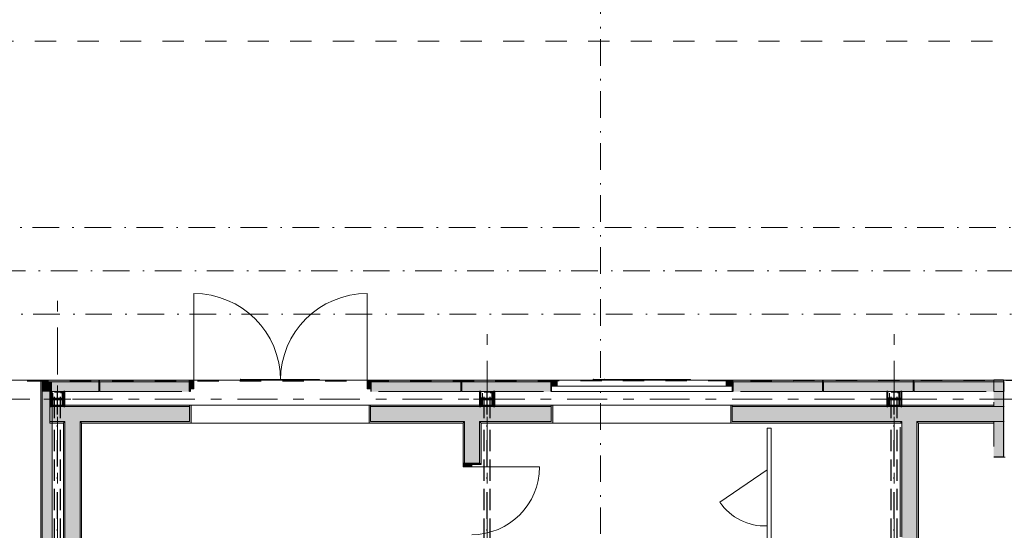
# Model space of a CAD drawing. Header units: millimetres. Extents: x 0 to 1395, y 0 to 589.
# Tile 9 of 23: x 269 to 334, y 190 to 224. Entities that reach past the tile are written whole.
import ezdxf
from ezdxf.xclip import XClip

# ---------------------------------------------------------------- set-up
doc = ezdxf.new("R2010")
doc.units = ezdxf.units.MM
doc.header["$MEASUREMENT"] = 0
doc.header["$XCLIPFRAME"] = 0
for name, pattern in [('Невидимая', [3.912222, 2.822222, -1.09]), ('Штрих-Штриховая', [10.936111, 5.291667, -2.116667, 1.411111, -2.116667]), ('Штриховая', [5.644444, 2.822222, -2.822222]), ('Штрихпунктирная', [6.702778, 3.527778, -1.763889, 0, -1.411111])]:
    doc.linetypes.add(name, pattern=pattern)
for name, color, linetype in [('УЛИЦА_Б15_наклонный прогон', 7, 'Continuous'), ('УЛИЦА_ЗОНЫ', 7, 'Continuous'), ('УЛИЦА_Конструктив бани', 7, 'Continuous'), ('УЛИЦА_Стены бани', 7, 'Continuous'), ('УЛИЦА_Стойки стропильные', 7, 'Continuous'), ('УЛИЦА_Сэндвич-панели бани', 7, 'Continuous'), ('Элемент Модели - Зона', 7, 'Continuous'), ('Элемент модели - Зоны уличных помещений', 7, 'Continuous'), ('Элемент Модели - Оси', 7, 'Continuous'), ('Элемент модели - Оси Улица Бани', 7, 'Continuous')]:
    doc.layers.add(name, color=color, linetype=linetype)

# ---------------------------------------------------------------- blocks, each defined once
blk = doc.blocks.new('Чертеж_2_2', base_point=(217.704, 72.604))
at = {"layer": 'УЛИЦА_Конструктив бани', "linetype": 'Continuous', "lineweight": 0, "true_color": 0x000000}
for points in [[(272.186, 198.602), (272.186, 199.602), (272.111, 199.602), (272.111, 199.14), (271.261, 199.14), (271.261, 199.602), (271.186, 199.602), (271.186, 198.602), (271.261, 198.602), (271.261, 199.064), (272.111, 199.064), (272.111, 198.602)], [(300.686, 198.602), (300.686, 199.602), (300.611, 199.602), (300.611, 199.14), (299.761, 199.14), (299.761, 199.602), (299.686, 199.602), (299.686, 198.602), (299.761, 198.602), (299.761, 199.064), (300.611, 199.064), (300.611, 198.602)], [(327.686, 198.602), (327.686, 199.602), (327.611, 199.602), (327.611, 199.14), (326.761, 199.14), (326.761, 199.602), (326.686, 199.602), (326.686, 198.602), (326.761, 198.602), (326.761, 199.064), (327.611, 199.064), (327.611, 198.602)]]:
    blk.add_hatch(color=18, dxfattribs=at).paths.add_polyline_path(points)
at = {"layer": 'УЛИЦА_Стены бани', "linetype": 'Continuous', "lineweight": 0, "true_color": 0x000000}
for points in [[(271.186, 198.602), (280.456, 198.602), (280.456, 198.702), (272.186, 198.702), (272.186, 198.602), (272.111, 198.602), (272.111, 198.702), (271.261, 198.702), (271.261, 198.602), (271.186, 198.602)], [(272.186, 198.602), (271.186, 198.602), (271.186, 197.602), (272.186, 197.602)], [(272.186, 197.602), (273.186, 197.602), (273.186, 198.602), (272.186, 198.602)], [(273.186, 197.602), (280.456, 197.602), (280.456, 198.602), (273.186, 198.602)], [(280.456, 197.502), (280.556, 197.502), (280.556, 198.702), (280.456, 198.702), (280.456, 197.602)], [(292.356, 197.502), (292.456, 197.502), (292.456, 197.602), (292.456, 198.702), (292.356, 198.702)], [(299.686, 198.702), (292.456, 198.702), (292.456, 198.602), (304.436, 198.602), (304.436, 198.702), (300.686, 198.702), (300.686, 198.602), (300.611, 198.602), (300.611, 198.702), (299.761, 198.702), (299.761, 198.602), (299.686, 198.602)], [(292.456, 198.602), (292.456, 197.602), (298.686, 197.602), (298.686, 198.602)], [(298.686, 197.602), (299.686, 197.602), (299.686, 198.602), (298.686, 198.602)], [(299.686, 197.602), (304.436, 197.602), (304.436, 198.602), (299.686, 198.602)], [(304.436, 197.502), (304.536, 197.502), (304.536, 198.702), (304.436, 198.702), (304.436, 197.602)], [(316.336, 197.502), (316.436, 197.502), (316.436, 197.602), (316.436, 198.702), (316.336, 198.702)], [(326.686, 198.702), (316.436, 198.702), (316.436, 198.602), (333.786, 198.602), (333.786, 198.702), (327.686, 198.702), (327.686, 198.602), (327.611, 198.602), (327.611, 198.702), (326.761, 198.702), (326.761, 198.602), (326.686, 198.602)], [(316.436, 197.602), (327.686, 197.602), (327.686, 198.602), (316.436, 198.602)], [(327.686, 197.602), (328.686, 197.602), (328.686, 198.602), (327.686, 198.602)], [(328.686, 197.602), (333.786, 197.602), (333.786, 198.602), (328.686, 198.602)], [(333.786, 198.602), (333.786, 197.602), (334.436, 197.602), (334.436, 198.602)], [(272.086, 197.602), (271.186, 197.602), (271.186, 197.502), (272.086, 197.502)], [(272.086, 197.502), (272.186, 197.502), (272.186, 197.602), (272.086, 197.602)], [(272.086, 197.502), (272.086, 178.14), (272.111, 178.14), (272.111, 178.602), (272.186, 178.602), (272.186, 197.502)], [(272.186, 197.502), (273.186, 197.502), (273.186, 197.602), (272.186, 197.602)], [(272.186, 197.502), (272.186, 158.702), (273.186, 158.702), (273.186, 197.502)], [(273.186, 197.502), (273.286, 197.502), (273.286, 197.602), (273.186, 197.602)], [(273.286, 158.702), (273.286, 197.502), (273.186, 197.502), (273.186, 158.702)], [(280.456, 197.602), (273.286, 197.602), (273.286, 197.502), (280.456, 197.502)], [(292.456, 197.602), (292.456, 197.502), (298.586, 197.502), (298.586, 197.602)], [(298.586, 197.502), (298.686, 197.502), (298.686, 197.602), (298.586, 197.602)], [(298.686, 197.502), (298.586, 197.502), (298.586, 194.854), (298.686, 194.854)], [(298.686, 197.502), (299.686, 197.502), (299.686, 197.602), (298.686, 197.602)], [(298.686, 197.502), (298.686, 194.854), (299.161, 194.854), (299.686, 194.854), (299.686, 197.502)], [(299.686, 197.502), (299.786, 197.502), (299.786, 197.602), (299.686, 197.602)], [(299.786, 197.502), (299.686, 197.502), (299.686, 194.854), (299.786, 194.854)], [(304.436, 197.602), (299.786, 197.602), (299.786, 197.502), (304.436, 197.502)], [(327.586, 197.602), (316.436, 197.602), (316.436, 197.502), (327.586, 197.502)], [(327.586, 197.502), (327.686, 197.502), (327.686, 197.602), (327.586, 197.602)], [(327.686, 197.477), (327.686, 197.502), (327.586, 197.502), (327.586, 197.477)], [(327.686, 189.952), (327.686, 197.227), (327.586, 197.227), (327.586, 189.952)], [(327.686, 197.502), (328.686, 197.502), (328.686, 197.602), (327.686, 197.602)], [(327.686, 197.502), (327.686, 158.702), (328.686, 158.702), (328.686, 197.502)], [(328.686, 197.502), (328.786, 197.502), (328.786, 197.602), (328.686, 197.602)], [(328.786, 158.702), (328.786, 197.502), (328.686, 197.502), (328.686, 158.702)], [(328.786, 197.502), (333.786, 197.502), (333.786, 197.602), (328.786, 197.602)], [(299.161, 194.854), (298.586, 194.854), (298.586, 194.604), (299.161, 194.604)], [(299.786, 194.854), (299.686, 194.854), (299.161, 194.854), (299.161, 194.754), (299.786, 194.754)]]:
    blk.add_hatch(color=18, dxfattribs=at).paths.add_polyline_path(points)
at = {"layer": 'УЛИЦА_Сэндвич-панели бани', "linetype": 'Continuous', "lineweight": 0, "true_color": 0x000000}
for points in [[(270.683, 200.252), (270.583, 200.352), (270.583, 200.252)], [(270.683, 200.352), (270.583, 200.352), (270.683, 200.252)], [(270.583, 200.252), (270.583, 171.127), (270.683, 171.127), (270.683, 200.252)], [(270.683, 200.252), (274.431, 200.252), (274.431, 200.352), (270.683, 200.352)], [(270.683, 200.252), (270.683, 199.602), (271.186, 199.602), (271.261, 199.602), (271.333, 199.602)], [(271.333, 200.252), (270.683, 200.252), (271.333, 199.602)], [(274.431, 200.252), (271.333, 200.252), (271.333, 199.602), (272.111, 199.602), (272.186, 199.602), (274.431, 199.602)], [(280.431, 200.352), (274.481, 200.352), (274.481, 200.252), (280.431, 200.252)], [(274.481, 199.602), (280.431, 199.602), (280.431, 200.252), (274.481, 200.252)], [(280.436, 200.352), (280.436, 200.252), (280.481, 200.252), (280.481, 200.352)], [(280.436, 199.602), (280.481, 199.602), (280.481, 200.252), (280.436, 200.252)], [(280.481, 199.777), (280.731, 199.777), (280.731, 200.352), (280.481, 200.352)], [(292.481, 200.352), (292.231, 200.352), (292.231, 199.777), (292.481, 199.777)], [(298.431, 200.352), (292.481, 200.352), (292.481, 200.252), (298.431, 200.252)], [(292.481, 199.602), (298.431, 199.602), (298.431, 200.252), (292.481, 200.252)], [(304.431, 200.352), (298.481, 200.352), (298.481, 200.252), (304.431, 200.252)], [(304.431, 200.252), (298.481, 200.252), (298.481, 199.602), (299.686, 199.602), (299.761, 199.602), (300.611, 199.602), (300.686, 199.602), (303.931, 199.602), (304.431, 199.602)], [(304.399, 200.352), (304.399, 200.252), (304.431, 200.252), (304.431, 200.352)], [(304.399, 199.602), (304.431, 199.602), (304.431, 200.252), (304.399, 200.252)], [(304.831, 200.352), (304.431, 200.352), (304.431, 199.952), (304.831, 199.952)], [(316.431, 200.352), (316.031, 200.352), (316.031, 199.952), (316.431, 199.952)], [(316.431, 200.252), (316.476, 200.252), (316.476, 200.352), (316.431, 200.352)], [(316.431, 199.602), (316.476, 199.602), (316.476, 200.252), (316.431, 200.252)], [(322.431, 200.352), (316.481, 200.352), (316.481, 200.252), (322.431, 200.252)], [(322.431, 200.252), (316.481, 200.252), (316.481, 199.602), (316.981, 199.602), (322.431, 199.602)], [(328.431, 200.352), (322.481, 200.352), (322.481, 200.252), (328.431, 200.252)], [(328.431, 200.252), (322.481, 200.252), (322.481, 199.602), (326.686, 199.602), (326.761, 199.602), (327.611, 199.602), (327.686, 199.602), (328.431, 199.602)], [(334.431, 200.352), (328.481, 200.352), (328.481, 200.252), (334.431, 200.252)], [(334.431, 200.252), (328.481, 200.252), (328.481, 199.602), (333.286, 199.602), (333.786, 199.602), (334.431, 199.602)], [(334.436, 198.602), (334.436, 200.352), (333.786, 200.352), (333.786, 198.602)], [(334.536, 195.252), (334.536, 200.352), (334.436, 200.352), (334.436, 195.252)], [(270.683, 171.127), (271.333, 171.127), (271.333, 178.064), (271.261, 178.064), (271.261, 177.602), (271.186, 177.602), (271.186, 178.602), (271.261, 178.602), (271.261, 178.14), (271.333, 178.14), (271.333, 199.064), (271.261, 199.064), (271.261, 198.602), (271.186, 198.602), (271.186, 199.602), (270.683, 199.602)], [(271.261, 199.602), (271.261, 199.14), (271.333, 199.14), (271.333, 199.602)], [(333.786, 197.602), (333.786, 195.252), (334.436, 195.252), (334.436, 197.602)]]:
    blk.add_hatch(color=18, dxfattribs=at).paths.add_polyline_path(points)
at = {"layer": 'УЛИЦА_Б15_наклонный прогон', "color": 251, "linetype": 'Невидимая', "lineweight": 30, "ltscale": 0.5, "true_color": 0x575757}
for p, q in [((271.486, 197.838), (271.486, 199.552)), ((271.886, 199.552), (271.486, 199.552)), ((271.886, 197.838), (271.886, 199.552)), ((299.986, 197.838), (299.986, 199.552)), ((300.386, 199.552), (299.986, 199.552)), ((300.386, 197.838), (300.386, 199.552)), ((326.986, 197.838), (326.986, 199.552)), ((327.386, 199.552), (326.986, 199.552)), ((327.386, 197.838), (327.386, 199.552)), ((271.486, 185.861), (271.486, 197.212)), ((271.886, 185.861), (271.886, 197.212)), ((299.986, 185.861), (299.986, 197.212)), ((300.386, 185.861), (300.386, 197.212)), ((326.986, 185.861), (326.986, 197.212)), ((327.386, 185.861), (327.386, 197.212))]:
    blk.add_line(p, q, dxfattribs=at)
at = {"layer": 'УЛИЦА_Б15_наклонный прогон', "color": 251, "linetype": 'Штрихпунктирная', "lineweight": 30, "ltscale": 0.5, "true_color": 0x575757}
for p, q in [((271.686, 156.652), (271.686, 199.552)), ((300.186, 156.652), (300.186, 199.552)), ((327.186, 156.652), (327.186, 199.552))]:
    blk.add_line(p, q, dxfattribs=at)
at = {"layer": 'УЛИЦА_ЗОНЫ', "color": 7, "linetype": 'Штриховая', "lineweight": 15, "ltscale": 0.5, "flags": 128}
blk.add_lwpolyline([(243.186, 159.452), (270.586, 159.452), (270.586, 172.527), (270.586, 176.527), (270.583, 200.352), (243.186, 200.352)], close=True, dxfattribs=at)
at = {"layer": 'УЛИЦА_Конструктив бани', "color": 251, "linetype": 'Continuous', "lineweight": 5, "ltscale": 0.5, "true_color": 0x575757}
for p, q in [((271.686, 199.502), (271.686, 200.002)), ((300.186, 199.502), (300.186, 200.002)), ((327.186, 199.502), (327.186, 200.002)), ((271.286, 199.102), (270.786, 199.102)), ((271.686, 198.702), (271.686, 198.202)), ((272.086, 199.102), (272.586, 199.102)), ((299.786, 199.102), (299.286, 199.102)), ((300.186, 198.702), (300.186, 198.202)), ((300.586, 199.102), (301.086, 199.102)), ((326.786, 199.102), (326.286, 199.102)), ((327.186, 198.702), (327.186, 198.202)), ((327.586, 199.102), (328.086, 199.102))]:
    blk.add_line(p, q, dxfattribs=at)
at = {"layer": 'УЛИЦА_Конструктив бани', "color": 251, "linetype": 'Continuous', "lineweight": 30, "ltscale": 0.5, "true_color": 0x575757, "flags": 128}
for points in [[(272.186, 198.602), (272.186, 199.602), (272.111, 199.602), (272.111, 199.14), (271.261, 199.14), (271.261, 199.602), (271.186, 199.602), (271.186, 198.602), (271.261, 198.602), (271.261, 199.064), (272.111, 199.064), (272.111, 198.602)], [(300.686, 198.602), (300.686, 199.602), (300.611, 199.602), (300.611, 199.14), (299.761, 199.14), (299.761, 199.602), (299.686, 199.602), (299.686, 198.602), (299.761, 198.602), (299.761, 199.064), (300.611, 199.064), (300.611, 198.602)], [(327.686, 198.602), (327.686, 199.602), (327.611, 199.602), (327.611, 199.14), (326.761, 199.14), (326.761, 199.602), (326.686, 199.602), (326.686, 198.602), (326.761, 198.602), (326.761, 199.064), (327.611, 199.064), (327.611, 198.602)]]:
    blk.add_lwpolyline(points, close=True, dxfattribs=at)
at = {"layer": 'УЛИЦА_Конструктив бани', "color": 251, "linetype": 'Continuous', "lineweight": 5, "ltscale": 0.5, "true_color": 0x575757}
for p in [(271.686, 199.102), (300.186, 199.102), (327.186, 199.102)]:
    blk.add_point(p, dxfattribs=at)
at = {"layer": 'УЛИЦА_Стены бани', "color": 251, "linetype": 'Continuous', "lineweight": 20, "ltscale": 0.5, "true_color": 0x575757}
for p, q in [((272.186, 198.602), (271.186, 198.602)), ((273.186, 198.602), (272.186, 198.602)), ((280.456, 198.602), (273.186, 198.602)), ((280.456, 198.702), (280.556, 198.702)), ((280.456, 197.602), (280.456, 198.702)), ((280.556, 198.702), (280.556, 197.502)), ((280.556, 198.702), (280.556, 197.502)), ((292.356, 198.702), (292.356, 197.502)), ((292.456, 198.702), (292.356, 198.702)), ((292.356, 198.702), (292.356, 197.502)), ((292.456, 197.602), (292.456, 198.702)), ((298.686, 198.602), (292.456, 198.602)), ((299.686, 198.602), (298.686, 198.602)), ((304.436, 198.602), (299.686, 198.602)), ((304.436, 198.702), (304.536, 198.702)), ((304.436, 197.602), (304.436, 198.702)), ((304.536, 198.702), (304.536, 197.502)), ((304.536, 198.702), (304.536, 197.502)), ((316.336, 198.702), (316.336, 197.502)), ((316.436, 198.702), (316.336, 198.702)), ((316.336, 198.702), (316.336, 197.502)), ((316.436, 197.602), (316.436, 198.702)), ((327.686, 198.602), (316.436, 198.602)), ((328.686, 198.602), (327.686, 198.602)), ((333.786, 198.602), (328.686, 198.602)), ((333.786, 198.602), (333.786, 198.702)), ((271.186, 197.602), (272.186, 197.602)), ((272.186, 197.602), (272.186, 197.502)), ((272.186, 197.602), (272.186, 197.502)), ((272.186, 197.502), (272.186, 178.602)), ((273.186, 197.502), (273.186, 197.602)), ((273.186, 197.502), (273.186, 197.602)), ((273.186, 197.602), (280.456, 197.602)), ((273.186, 158.702), (273.186, 197.502)), ((280.456, 197.502), (280.556, 197.502)), ((280.456, 197.502), (280.556, 197.502)), ((292.456, 197.502), (292.356, 197.502)), ((292.456, 197.502), (292.356, 197.502)), ((292.456, 197.602), (298.686, 197.602)), ((298.686, 197.602), (298.686, 197.502)), ((298.686, 197.602), (298.686, 197.502)), ((298.686, 197.502), (298.686, 194.854)), ((299.686, 197.502), (299.686, 197.602)), ((299.686, 197.502), (299.686, 197.602)), ((299.686, 197.602), (304.436, 197.602)), ((299.686, 194.854), (299.686, 197.502)), ((304.436, 197.502), (304.536, 197.502)), ((304.436, 197.502), (304.536, 197.502)), ((316.436, 197.502), (316.336, 197.502)), ((316.436, 197.502), (316.336, 197.502)), ((316.436, 197.602), (327.686, 197.602)), ((327.686, 197.602), (327.686, 197.502)), ((327.686, 197.602), (327.686, 197.502)), ((327.686, 197.502), (327.686, 197.477)), ((327.686, 197.227), (327.686, 197.477)), ((327.686, 197.227), (327.686, 189.952)), ((328.686, 197.502), (328.686, 197.602)), ((328.686, 197.502), (328.686, 197.602)), ((328.686, 197.602), (333.786, 197.602)), ((328.686, 158.702), (328.686, 197.502)), ((333.786, 197.502), (333.786, 197.602)), ((298.586, 194.854), (298.686, 194.854)), ((298.586, 194.854), (298.686, 194.854)), ((298.586, 194.854), (298.686, 194.854)), ((298.686, 194.854), (299.161, 194.854)), ((298.686, 194.854), (299.161, 194.854)), ((298.686, 194.854), (299.161, 194.854)), ((299.161, 194.854), (299.161, 194.754)), ((299.686, 194.854), (299.161, 194.854)), ((299.161, 194.754), (299.786, 194.754)), ((299.161, 194.754), (299.786, 194.754)), ((299.786, 194.854), (299.786, 194.754)), ((299.786, 194.854), (299.786, 194.754))]:
    blk.add_line(p, q, dxfattribs=at)
at = {"layer": 'УЛИЦА_Стены бани', "color": 251, "linetype": 'Continuous', "lineweight": 0, "ltscale": 0.5, "true_color": 0x575757}
for p, q in [((280.456, 198.702), (292.456, 198.702)), ((304.436, 198.702), (316.436, 198.702)), ((280.556, 197.502), (292.356, 197.502)), ((304.536, 197.502), (316.336, 197.502))]:
    blk.add_line(p, q, dxfattribs=at)
at = {"layer": 'УЛИЦА_Стены бани', "color": 251, "linetype": 'Continuous', "lineweight": 5, "ltscale": 0.5, "true_color": 0x575757}
for p, q in [((298.586, 194.604), (298.586, 194.854)), ((298.586, 194.854), (299.161, 194.854)), ((299.161, 194.604), (298.586, 194.604)), ((299.161, 194.854), (299.161, 194.604)), ((299.161, 194.604), (303.661, 194.604))]:
    blk.add_line(p, q, dxfattribs=at)
at = {"layer": 'УЛИЦА_Стены бани', "color": 251, "linetype": 'Continuous', "lineweight": 20, "ltscale": 0.5, "true_color": 0x575757, "flags": 128}
for points in [[(271.186, 198.602), (271.186, 197.602)], [(272.111, 198.702), (271.261, 198.702)], [(280.456, 198.702), (272.186, 198.702)], [(299.686, 198.702), (292.456, 198.702)], [(300.611, 198.702), (299.761, 198.702)], [(304.436, 198.702), (300.686, 198.702)], [(326.686, 198.702), (316.436, 198.702)], [(327.611, 198.702), (326.761, 198.702)], [(333.786, 198.702), (327.686, 198.702)], [(271.186, 197.602), (271.186, 197.502)], [(271.186, 197.502), (272.086, 197.502)], [(272.086, 197.502), (272.086, 178.14)], [(273.286, 158.702), (273.286, 197.502)], [(273.286, 197.502), (280.456, 197.502)], [(292.456, 197.502), (298.586, 197.502)], [(298.586, 197.502), (298.586, 194.854)], [(299.786, 194.854), (299.786, 197.502)], [(299.786, 197.502), (304.436, 197.502)], [(316.436, 197.502), (327.586, 197.502)], [(327.586, 197.502), (327.586, 197.477)], [(327.586, 197.227), (327.586, 189.952)], [(328.786, 158.702), (328.786, 197.502)], [(328.786, 197.502), (333.786, 197.502)]]:
    blk.add_lwpolyline(points, dxfattribs=at)
at = {"layer": 'УЛИЦА_Стены бани', "color": 251, "linetype": 'Continuous', "lineweight": 5, "ltscale": 0.5, "true_color": 0x575757}
blk.add_arc((299.161, 194.604), 4.5, 270, 0, dxfattribs=at)
at = {"layer": 'УЛИЦА_Стойки стропильные', "color": 251, "linetype": 'Невидимая', "lineweight": 20, "ltscale": 0.5, "true_color": 0x575757, "flags": 128}
for points in [[(272.036, 198.652), (272.036, 199.552), (271.336, 199.552), (271.336, 198.652)], [(271.996, 198.692), (271.376, 198.692), (271.376, 199.512), (271.996, 199.512)], [(300.536, 198.652), (300.536, 199.552), (299.836, 199.552), (299.836, 198.652)], [(300.496, 198.692), (299.876, 198.692), (299.876, 199.512), (300.496, 199.512)], [(327.536, 198.652), (327.536, 199.552), (326.836, 199.552), (326.836, 198.652)], [(327.496, 198.692), (326.876, 198.692), (326.876, 199.512), (327.496, 199.512)]]:
    blk.add_lwpolyline(points, close=True, dxfattribs=at)
at = {"layer": 'УЛИЦА_Сэндвич-панели бани', "color": 251, "linetype": 'Continuous', "lineweight": 5, "ltscale": 0.5, "true_color": 0x575757}
for p, q in [((280.731, 200.352), (280.731, 206.102)), ((292.231, 200.352), (292.231, 206.102)), ((280.731, 200.352), (280.481, 200.352)), ((280.481, 200.352), (280.481, 199.777)), ((280.731, 199.777), (280.731, 200.352)), ((292.481, 200.352), (292.231, 200.352)), ((292.231, 200.352), (292.231, 199.777)), ((292.481, 199.777), (292.481, 200.352)), ((316.431, 200.352), (304.431, 200.352)), ((316.431, 200.352), (304.431, 200.352)), ((304.431, 199.952), (304.431, 200.352)), ((304.431, 200.352), (304.831, 200.352)), ((316.431, 199.952), (304.431, 199.952)), ((304.831, 199.952), (304.431, 199.952)), ((304.831, 200.352), (304.831, 199.952)), ((316.031, 199.952), (316.031, 200.352)), ((316.031, 200.352), (316.431, 200.352)), ((316.431, 199.952), (316.031, 199.952)), ((316.431, 200.352), (316.431, 199.952)), ((280.481, 199.777), (280.731, 199.777)), ((292.231, 199.777), (292.481, 199.777)), ((316.431, 199.602), (304.431, 199.602))]:
    blk.add_line(p, q, dxfattribs=at)
at = {"layer": 'УЛИЦА_Сэндвич-панели бани', "color": 251, "linetype": 'Continuous', "lineweight": 20, "ltscale": 0.5, "true_color": 0x575757}
for p, q in [((270.683, 200.252), (270.683, 199.602)), ((270.683, 200.252), (274.431, 200.252)), ((270.683, 200.252), (274.431, 200.252)), ((270.683, 200.252), (270.683, 199.602)), ((270.683, 171.127), (270.683, 200.252)), ((274.481, 200.252), (280.431, 200.252)), ((274.481, 200.252), (280.431, 200.252)), ((280.436, 200.252), (280.481, 200.252)), ((280.436, 200.252), (280.481, 200.252)), ((292.481, 200.252), (298.431, 200.252)), ((292.481, 200.252), (298.431, 200.252)), ((298.481, 200.252), (304.431, 200.252)), ((298.481, 200.252), (304.431, 200.252)), ((304.399, 200.252), (304.431, 200.252)), ((304.399, 200.252), (304.431, 200.252)), ((316.431, 200.252), (316.476, 200.252)), ((316.431, 200.252), (316.476, 200.252)), ((316.481, 200.252), (322.431, 200.252)), ((316.481, 200.252), (322.431, 200.252)), ((322.481, 200.252), (328.431, 200.252)), ((322.481, 200.252), (328.431, 200.252)), ((328.481, 200.252), (334.431, 200.252)), ((328.481, 200.252), (334.431, 200.252)), ((334.436, 200.352), (334.436, 198.602)), ((334.436, 200.352), (334.436, 195.252)), ((270.683, 171.127), (270.683, 199.602)), ((334.436, 198.602), (333.786, 198.602)), ((334.436, 198.602), (333.786, 198.602)), ((334.436, 197.602), (334.436, 198.602)), ((334.436, 197.602), (334.436, 198.602)), ((333.786, 197.602), (334.436, 197.602)), ((333.786, 197.602), (334.436, 197.602)), ((334.436, 197.602), (334.436, 195.252))]:
    blk.add_line(p, q, dxfattribs=at)
at = {"layer": 'УЛИЦА_Сэндвич-панели бани', "color": 251, "linetype": 'Continuous', "lineweight": 15, "ltscale": 0.5, "true_color": 0x575757}
for p, q in [((280.481, 200.352), (280.481, 200.252)), ((280.481, 200.352), (280.481, 200.252)), ((280.481, 200.352), (280.481, 200.252)), ((292.481, 200.352), (292.481, 200.252)), ((292.481, 200.352), (292.481, 200.252)), ((292.481, 200.352), (292.481, 200.252)), ((304.431, 200.352), (304.431, 200.252)), ((304.431, 200.352), (304.431, 200.252)), ((304.431, 200.352), (304.431, 200.252)), ((316.431, 200.352), (316.431, 200.252)), ((316.431, 200.352), (316.431, 200.252)), ((316.431, 200.352), (316.431, 200.252))]:
    blk.add_line(p, q, dxfattribs=at)
at = {"layer": 'УЛИЦА_Сэндвич-панели бани', "color": 251, "linetype": 'Continuous', "lineweight": 25, "ltscale": 0.5, "true_color": 0x575757}
for p, q in [((280.481, 200.252), (280.481, 199.777)), ((280.481, 200.252), (280.481, 199.777)), ((280.481, 200.252), (280.481, 199.777)), ((292.481, 200.252), (292.481, 199.777)), ((292.481, 200.252), (292.481, 199.777)), ((292.481, 200.252), (292.481, 199.777)), ((304.431, 200.252), (304.431, 199.952)), ((304.431, 200.252), (304.431, 199.952)), ((304.431, 200.252), (304.431, 199.952)), ((304.431, 199.952), (304.431, 199.602)), ((304.431, 199.952), (304.431, 199.602)), ((316.431, 200.252), (316.431, 199.952)), ((316.431, 200.252), (316.431, 199.952)), ((316.431, 200.252), (316.431, 199.952)), ((316.431, 199.952), (316.431, 199.602)), ((316.431, 199.952), (316.431, 199.602)), ((280.481, 199.777), (280.481, 199.602)), ((280.481, 199.777), (280.481, 199.602)), ((292.481, 199.777), (292.481, 199.602)), ((292.481, 199.777), (292.481, 199.602))]:
    blk.add_line(p, q, dxfattribs=at)
at = {"layer": 'УЛИЦА_Сэндвич-панели бани', "color": 251, "linetype": 'Continuous', "lineweight": 15, "ltscale": 0.5, "true_color": 0x575757, "flags": 128}
for points in [[(270.583, 200.352), (270.583, 200.252)], [(274.431, 200.352), (274.431, 200.252)], [(274.481, 200.352), (274.481, 200.252)], [(280.431, 200.352), (280.431, 200.252)], [(280.436, 200.352), (280.436, 200.252)], [(292.481, 200.352), (292.481, 200.252)], [(298.431, 200.352), (298.431, 200.252)], [(298.481, 200.352), (298.481, 200.252)], [(304.399, 200.352), (304.399, 200.252)], [(304.431, 200.352), (304.431, 200.252)], [(316.476, 200.352), (316.476, 200.252)], [(316.481, 200.352), (316.481, 200.252)], [(322.431, 200.352), (322.431, 200.252)], [(322.481, 200.352), (322.481, 200.252)], [(328.431, 200.352), (328.431, 200.252)], [(328.481, 200.352), (328.481, 200.252)], [(334.431, 200.352), (334.431, 200.252)], [(334.536, 200.352), (334.436, 200.352)], [(334.536, 195.252), (334.436, 195.252)]]:
    blk.add_lwpolyline(points, dxfattribs=at)
at = {"layer": 'УЛИЦА_Сэндвич-панели бани', "color": 251, "linetype": 'Continuous', "lineweight": 20, "ltscale": 0.5, "true_color": 0x575757, "flags": 128}
for points in [[(274.431, 200.352), (270.583, 200.352)], [(270.583, 200.252), (270.583, 171.127)], [(280.431, 200.352), (274.481, 200.352)], [(280.481, 200.352), (280.436, 200.352)], [(298.431, 200.352), (292.481, 200.352)], [(304.431, 200.352), (298.481, 200.352)], [(304.431, 200.352), (304.399, 200.352)], [(316.476, 200.352), (316.431, 200.352)], [(322.431, 200.352), (316.481, 200.352)], [(328.431, 200.352), (322.481, 200.352)], [(334.431, 200.352), (328.481, 200.352)], [(333.786, 200.352), (333.786, 199.602)], [(271.333, 199.602), (272.111, 199.602)], [(271.333, 199.14), (271.333, 199.602)], [(272.186, 199.602), (274.431, 199.602)], [(274.481, 199.602), (279.931, 199.602)], [(280.436, 199.602), (280.481, 199.602)], [(292.981, 199.602), (298.431, 199.602)], [(298.481, 199.602), (299.686, 199.602)], [(299.761, 199.602), (300.611, 199.602)], [(300.686, 199.602), (303.931, 199.602)], [(316.431, 199.602), (316.476, 199.602)], [(316.981, 199.602), (322.431, 199.602)], [(322.481, 199.602), (326.686, 199.602)], [(326.761, 199.602), (327.611, 199.602)], [(327.686, 199.602), (328.431, 199.602)], [(328.481, 199.602), (333.286, 199.602)], [(333.786, 199.602), (334.431, 199.602)], [(271.333, 178.14), (271.333, 199.064)], [(333.786, 198.902), (333.786, 198.602)], [(333.786, 197.602), (333.786, 195.952)]]:
    blk.add_lwpolyline(points, dxfattribs=at)
at = {"layer": 'УЛИЦА_Сэндвич-панели бани', "color": 251, "linetype": 'Continuous', "lineweight": 25, "ltscale": 0.5, "true_color": 0x575757, "flags": 128}
for points in [[(274.431, 200.252), (274.431, 199.602)], [(274.481, 200.252), (274.481, 199.602)], [(280.431, 200.252), (280.431, 199.602)], [(280.436, 200.252), (280.436, 199.602)], [(292.481, 200.252), (292.481, 199.602)], [(298.431, 200.252), (298.431, 199.602)], [(298.481, 200.252), (298.481, 199.602)], [(304.399, 200.252), (304.399, 199.602)], [(304.431, 200.252), (304.431, 199.602)], [(316.476, 200.252), (316.476, 199.602)], [(316.481, 200.252), (316.481, 199.602)], [(322.431, 200.252), (322.431, 199.602)], [(322.481, 200.252), (322.481, 199.602)], [(328.431, 200.252), (328.431, 199.602)], [(328.481, 200.252), (328.481, 199.602)], [(334.436, 200.352), (333.786, 200.352)], [(334.431, 200.252), (334.431, 199.602)], [(334.436, 195.252), (333.786, 195.252)]]:
    blk.add_lwpolyline(points, dxfattribs=at)
at = {"layer": 'УЛИЦА_Сэндвич-панели бани', "color": 251, "linetype": 'Continuous', "lineweight": 5, "ltscale": 0.5, "true_color": 0x575757}
for centre, start, end in [((280.731, 200.352), 0, 90), ((292.231, 200.352), 90, 180)]:
    blk.add_arc(centre, 5.75, start, end, dxfattribs=at)
at = {"layer": 'УЛИЦА_Сэндвич-панели бани', "color": 251, "linetype": 'Continuous', "lineweight": 20, "ltscale": 0.5, "true_color": 0x575757}
for p in [(334.436, 198.602), (334.436, 198.602), (334.436, 197.602), (334.436, 197.602)]:
    blk.add_point(p, dxfattribs=at)
at = {"layer": 'Элемент Модели - Зона', "color": 7, "linetype": 'Continuous', "lineweight": 15, "ltscale": 0.5}
for p, q in [((283.831, 200.402), (289.076, 200.402)), ((283.831, 200.402), (283.831, 200.352)), ((307.238, 200.402), (313.676, 200.402)), ((307.238, 200.402), (307.238, 200.352)), ((307.959, 200.402), (312.95, 200.402)), ((307.959, 200.402), (307.959, 200.352))]:
    blk.add_line(p, q, dxfattribs=at)
at = {"layer": 'Элемент Модели - Зона', "color": 7, "linetype": 'Continuous', "lineweight": 15, "ltscale": 0.5, "flags": 128}
for points in [[(168.435, 200.352), (168.435, 155.852), (382.436, 155.852), (382.436, 188.352), (358.431, 188.352), (358.431, 200.352)], [(289.076, 200.402), (289.076, 200.352), (283.831, 200.352), (283.831, 200.402)], [(313.676, 200.402), (313.676, 200.352), (307.238, 200.352), (307.238, 200.402)], [(312.95, 200.402), (312.95, 200.352), (307.959, 200.352), (307.959, 200.402)]]:
    blk.add_lwpolyline(points, close=True, dxfattribs=at)
for points in [[(318.761, 197.177), (318.761, 189.427)], [(318.761, 197.177), (319.011, 197.177), (319.011, 189.427)]]:
    blk.add_lwpolyline(points, dxfattribs=at)
blk.add_lwpolyline([(318.761, 194.404), (315.621, 192.264, 0.262043), (318.761, 190.688)], format="xyb", dxfattribs=at)
at = {"layer": 'Элемент Модели - Зона', "color": 7, "linetype": 'Continuous', "lineweight": 15, "ltscale": 0.5}
for p in [(283.831, 200.402), (307.238, 200.402), (307.959, 200.402)]:
    blk.add_point(p, dxfattribs=at)
at = {"layer": 'Элемент модели - Зоны уличных помещений', "color": 7, "linetype": 'Штриховая', "lineweight": 15, "ltscale": 0.5, "flags": 128}
blk.add_lwpolyline([(165.259, 200.352), (168.467, 200.352), (219.03, 200.237), (358.431, 200.352), (358.431, 188.352), (382.431, 188.352), (382.431, 156.354), (397.429, 156.354), (397.429, 216.729), (367.43, 216.729), (367.43, 222.852), (164.979, 222.852)], close=True, dxfattribs=at)
at = {"layer": 'Элемент Модели - Оси', "color": 7, "linetype": 'Штрихпунктирная', "lineweight": 15, "ltscale": 0.5}
for p, q in [((307.704, 533.604), (307.704, 138.079)), ((156.133, 210.479), (407.644, 210.479)), ((153.901, 207.604), (407.644, 207.604)), ((156.193, 204.729), (407.644, 204.729))]:
    blk.add_line(p, q, dxfattribs=at)
at = {"layer": 'Элемент модели - Оси Улица Бани', "color": 7, "linetype": 'Штрих-Штриховая', "lineweight": 15, "ltscale": 0.5}
for p, q in [((271.686, 201.209), (271.686, 206.209)), ((300.186, 198.993), (300.186, 203.993)), ((327.186, 198.993), (327.186, 203.993)), ((271.686, 151.523), (271.686, 201.209)), ((362.824, 199.102), (191.849, 199.102)), ((300.186, 151.523), (300.186, 198.993)), ((327.186, 151.523), (327.186, 198.993))]:
    blk.add_line(p, q, dxfattribs=at)

msp = doc.modelspace()

# ---------------------------------------------------------------- block references
at = {"color": 161, "linetype": 'Continuous', "lineweight": 40, "true_color": 0x83aefe}
ref = msp.add_blockref('Чертеж_2_2', (217.704, 72.604), dxfattribs=at)
XClip(ref).set_block_clipping_path([(75.5282337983, 138.0790885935), (407.6441154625, 585.1734188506)])

doc.saveas('drawing.dxf')
